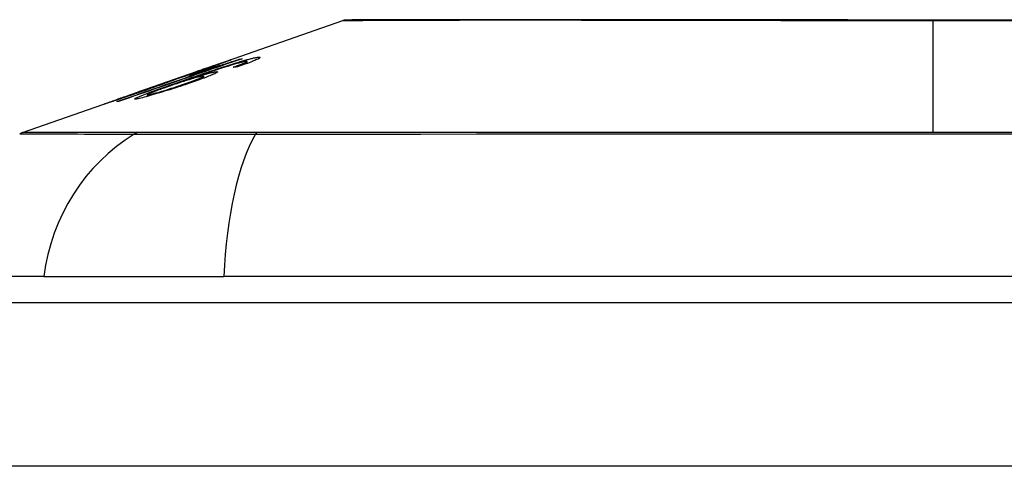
# Model space of a CAD drawing. Header units: inches. Extents: x 19 to 446, y 48 to 210.
# Tile 74 of 256: x 55.623 to 56.218, y 204.88 to 205.15. Entities that reach past the tile are written whole.
import ezdxf

# ---------------------------------------------------------------- set-up
doc = ezdxf.new("R2010")
doc.units = ezdxf.units.IN
doc.header["$MEASUREMENT"] = 0
doc.layers.add('Visible Edges(ANSI)', color=7, linetype='Continuous', lineweight=25)
doc.layers.add('Visible Tangent Edges(ANSI)', color=7, linetype='Continuous', lineweight=25)

msp = doc.modelspace()

# ---------------------------------------------------------------- linework, layer by layer
at = {"layer": 'Visible Edges(ANSI)'}
for p, q in [((55.74047, 205.12236), (55.81867, 205.14973)), ((55.74008, 205.12081), (55.74008, 205.12044)), ((55.74366, 205.12337), (55.74366, 205.12309)), ((55.75702, 205.12656), (55.75702, 205.12629)), ((55.75905, 205.12396), (55.75905, 205.12307)), ((55.76082, 205.12496), (55.76082, 205.12371)), ((55.69517, 205.10651), (55.73029, 205.1188)), ((55.71123, 205.11208), (55.71933, 205.11491)), ((55.71928, 205.11488), (55.71928, 205.11465)), ((55.72615, 205.11657), (55.73495, 205.11965)), ((55.72757, 205.11481), (55.72757, 205.11445)), ((55.7307, 205.11894), (55.7307, 205.11893)), ((55.73451, 205.11599), (55.73451, 205.11478)), ((55.73495, 205.11965), (55.73495, 205.11923)), ((55.71258, 205.11249), (55.71258, 205.11221)), ((55.62514, 205.082), (55.68697, 205.10364)), ((55.69474, 205.10636), (55.69474, 205.10635)), ((55.70055, 205.10477), (55.70055, 205.10385)), ((55.6823, 205.10192), (55.6823, 205.10169)), ((55.63801, 204.99509), (55.56524, 204.99509)), ((55.63801, 204.99509), (55.74679, 204.99509)), ((56.60417, 204.99509), (55.74679, 204.99509)), ((18.72148, 204.97934), (60.32648, 204.97934))]:
    msp.add_line(p, q, dxfattribs=at)
at = {"layer": 'Visible Edges(ANSI)', "flags": 128}
for points in [[(56.22799, 205.15002), (56.21067, 205.15001), (56.1933, 205.15001), (56.17593, 205.15001), (56.15854, 205.15001), (56.14114, 205.15001), (56.12378, 205.15002), (56.10651, 205.15003), (56.08942, 205.15004), (56.07255, 205.15005), (56.05598, 205.15007), (56.03975, 205.15008), (56.02383, 205.1501), (56.00823, 205.15011), (55.99299, 205.15013), (55.97817, 205.15015), (55.96384, 205.15016), (55.95004, 205.15018), (55.93681, 205.15019), (55.92421, 205.1502), (55.91224, 205.15019), (55.90088, 205.15018), (55.8902, 205.15016), (55.8802, 205.15015), (55.87089, 205.15013), (55.86228, 205.15011), (55.85441, 205.1501), (55.84732, 205.15008), (55.84103, 205.15007), (55.83556, 205.15005), (55.83092, 205.15004), (55.82712, 205.15003), (55.82414, 205.15002), (55.822, 205.15001), (55.82071, 205.15001), (55.82028, 205.15001)], [(55.75799, 205.12663), (55.75491, 205.12556), (55.75183, 205.1245), (55.74874, 205.12343), (55.74564, 205.12236), (55.74254, 205.12129), (55.73944, 205.12022), (55.73633, 205.11914), (55.73322, 205.11807), (55.73011, 205.11699), (55.727, 205.11591), (55.72388, 205.11483), (55.72077, 205.11376), (55.71766, 205.11268), (55.71455, 205.1116), (55.71144, 205.11053), (55.70833, 205.10945), (55.70523, 205.10838), (55.70214, 205.1073), (55.69904, 205.10623), (55.69596, 205.10516), (55.69288, 205.1041), (55.68981, 205.10303), (55.68675, 205.10197), (55.6837, 205.10091)], [(55.75426, 205.12412), (55.75506, 205.12437), (55.75585, 205.12461), (55.75662, 205.12484), (55.75738, 205.12506), (55.75813, 205.12528), (55.75886, 205.12549), (55.75957, 205.1257), (55.76026, 205.12589), (55.76092, 205.12607), (55.76156, 205.12624), (55.76217, 205.1264), (55.76276, 205.12655), (55.76332, 205.12669), (55.76386, 205.12683), (55.76437, 205.12694), (55.76485, 205.12705), (55.7653, 205.12715), (55.76573, 205.12723), (55.76612, 205.12731), (55.76649, 205.12737), (55.76683, 205.12743), (55.76714, 205.12747), (55.76743, 205.12751), (55.7677, 205.12753)], [(55.7677, 205.12753), (55.76804, 205.12755), (55.76832, 205.12755), (55.76854, 205.12753), (55.76868, 205.12748), (55.76875, 205.1274), (55.76873, 205.1273), (55.76863, 205.12717), (55.76844, 205.12702), (55.76816, 205.12683), (55.76779, 205.12663), (55.76735, 205.12639), (55.76681, 205.12614), (55.7662, 205.12586), (55.76552, 205.12556), (55.76476, 205.12524), (55.76394, 205.12491), (55.76305, 205.12456), (55.76211, 205.1242), (55.76112, 205.12382), (55.76008, 205.12344), (55.75901, 205.12305), (55.7579, 205.12266), (55.75677, 205.12226), (55.75561, 205.12185)], [(55.75702, 205.12656), (55.75706, 205.12656), (55.7571, 205.12657), (55.75714, 205.12657), (55.75718, 205.12657), (55.75722, 205.12658), (55.75726, 205.12658), (55.7573, 205.12658), (55.75734, 205.12659), (55.75738, 205.12659), (55.75742, 205.12659), (55.75746, 205.12659), (55.7575, 205.1266), (55.75754, 205.1266), (55.75758, 205.1266), (55.75762, 205.1266), (55.75766, 205.12661), (55.7577, 205.12661), (55.75774, 205.12661), (55.75778, 205.12662), (55.75782, 205.12662), (55.75787, 205.12662), (55.75791, 205.12662), (55.75795, 205.12662), (55.75799, 205.12663)], [(55.6822, 205.1007), (55.6846, 205.10153), (55.687, 205.10236), (55.6894, 205.1032), (55.6918, 205.10403), (55.69421, 205.10487), (55.69662, 205.10571), (55.69903, 205.10655), (55.70145, 205.10739), (55.70386, 205.10823), (55.70628, 205.10907), (55.7087, 205.10991), (55.71112, 205.11075), (55.71353, 205.11159), (55.71595, 205.11243), (55.71837, 205.11327), (55.72079, 205.11411), (55.72321, 205.11495), (55.72562, 205.11579), (55.72804, 205.11663), (55.73045, 205.11747), (55.73286, 205.11831), (55.73527, 205.11914), (55.73768, 205.11998), (55.74008, 205.12081)], [(55.72165, 205.11322), (55.72306, 205.11371), (55.72448, 205.1142), (55.72591, 205.1147), (55.72733, 205.11519), (55.72876, 205.11568), (55.73018, 205.11617), (55.73161, 205.11666), (55.73302, 205.11715), (55.73444, 205.11763), (55.73584, 205.11811), (55.73724, 205.11858), (55.73863, 205.11905), (55.74, 205.11951), (55.74137, 205.11997), (55.74271, 205.12042), (55.74405, 205.12086), (55.74536, 205.12129), (55.74666, 205.12171), (55.74795, 205.12213), (55.74924, 205.12255), (55.75052, 205.12296), (55.75178, 205.12336), (55.75303, 205.12375), (55.75426, 205.12412)], [(55.74008, 205.12081), (55.73955, 205.12065), (55.73903, 205.12049), (55.73852, 205.12033), (55.73801, 205.12017), (55.7375, 205.12002), (55.737, 205.11986), (55.73651, 205.11971), (55.73603, 205.11956), (55.73555, 205.11942), (55.73508, 205.11927), (55.73461, 205.11913), (55.73416, 205.11899), (55.73371, 205.11885), (55.73327, 205.11872), (55.73277, 205.11857), (55.73218, 205.11839), (55.73152, 205.11819), (55.7308, 205.11797), (55.73004, 205.11774), (55.72925, 205.1175), (55.72845, 205.11726), (55.72766, 205.11702), (55.72688, 205.11679), (55.72615, 205.11657)], [(55.7558, 205.12401), (55.75387, 205.12346), (55.7518, 205.12284), (55.74963, 205.12217), (55.74741, 205.12147), (55.74534, 205.12081), (55.74353, 205.12022), (55.74206, 205.11974), (55.74103, 205.11939), (55.7402, 205.11912), (55.73936, 205.11884), (55.73852, 205.11855), (55.73766, 205.11826), (55.73681, 205.11797), (55.73595, 205.11768), (55.73509, 205.11739), (55.73423, 205.1171), (55.73338, 205.11681), (55.73252, 205.11651), (55.73168, 205.11622), (55.73084, 205.11593), (55.73, 205.11565), (55.72918, 205.11536), (55.72837, 205.11508), (55.72757, 205.11481)], [(55.74364, 205.12337), (55.74353, 205.12334), (55.7433, 205.12328), (55.74297, 205.12317), (55.7425, 205.12302), (55.74192, 205.12282), (55.74127, 205.1226), (55.74062, 205.12238), (55.74001, 205.12217), (55.73947, 205.12199), (55.73891, 205.12179), (55.73833, 205.12159), (55.73772, 205.12138), (55.7371, 205.12116), (55.73645, 205.12094), (55.7358, 205.12071), (55.73512, 205.12048), (55.73444, 205.12024), (55.73374, 205.12), (55.73304, 205.11975), (55.73233, 205.1195), (55.73162, 205.11925), (55.7309, 205.119), (55.73019, 205.11875), (55.72948, 205.11851)], [(55.7307, 205.11894), (55.73243, 205.11955), (55.73413, 205.12014), (55.73581, 205.12073), (55.73746, 205.12131), (55.73907, 205.12187), (55.74063, 205.12242), (55.74206, 205.12292), (55.74331, 205.12336), (55.74439, 205.12373), (55.74531, 205.12405), (55.7461, 205.12433), (55.74681, 205.12457), (55.74747, 205.1248), (55.74808, 205.12501), (55.74863, 205.1252), (55.74913, 205.12537), (55.74958, 205.12552), (55.74997, 205.12565), (55.7503, 205.12575), (55.75057, 205.12584), (55.7508, 205.12591), (55.75097, 205.12596), (55.75109, 205.12599), (55.75117, 205.12601)], [(55.7325, 205.11931), (55.73327, 205.11958), (55.73404, 205.11985), (55.7348, 205.12011), (55.73554, 205.12038), (55.73628, 205.12064), (55.73699, 205.12089), (55.73768, 205.12113), (55.73835, 205.12137), (55.73899, 205.1216), (55.7396, 205.12182), (55.74019, 205.12204), (55.74074, 205.12224), (55.74125, 205.12243), (55.74172, 205.1226), (55.74213, 205.12275), (55.7425, 205.12289), (55.74281, 205.12301), (55.74308, 205.12312), (55.74329, 205.1232), (55.74346, 205.12327), (55.74357, 205.12332), (55.74364, 205.12335), (55.74366, 205.12337), (55.74364, 205.12337)], [(55.75117, 205.12601), (55.7512, 205.126), (55.75113, 205.12595), (55.75095, 205.12587), (55.75067, 205.12575), (55.75029, 205.12559), (55.7498, 205.12539), (55.7492, 205.12516), (55.74851, 205.1249), (55.74774, 205.1246), (55.74686, 205.12427), (55.74589, 205.12391), (55.74483, 205.12352), (55.74375, 205.12312), (55.74267, 205.12273), (55.74162, 205.12235), (55.74061, 205.12199), (55.73967, 205.12165), (55.73872, 205.12131), (55.73776, 205.12097), (55.73679, 205.12063), (55.73581, 205.12028), (55.73481, 205.11993), (55.7338, 205.11958), (55.73277, 205.11922)], [(55.73495, 205.11965), (55.73598, 205.11996), (55.73701, 205.12027), (55.73803, 205.12059), (55.73905, 205.1209), (55.74007, 205.12121), (55.74107, 205.12152), (55.74206, 205.12183), (55.74303, 205.12213), (55.74399, 205.12243), (55.74493, 205.12272), (55.74584, 205.123), (55.74673, 205.12328), (55.74759, 205.12355), (55.74843, 205.12381), (55.74923, 205.12407), (55.75004, 205.12432), (55.75087, 205.12458), (55.75171, 205.12485), (55.75257, 205.12513), (55.75344, 205.1254), (55.75432, 205.12569), (55.75521, 205.12597), (55.75611, 205.12627), (55.75702, 205.12656)], [(55.75237, 205.12144), (55.75268, 205.12155), (55.75299, 205.12166), (55.75331, 205.12177), (55.75362, 205.12189), (55.75393, 205.122), (55.75424, 205.12211), (55.75455, 205.12222), (55.75486, 205.12234), (55.75516, 205.12245), (55.75546, 205.12256), (55.75576, 205.12267), (55.75605, 205.12278), (55.75634, 205.12289), (55.75662, 205.12299), (55.75689, 205.1231), (55.75716, 205.1232), (55.75742, 205.1233), (55.75768, 205.1234), (55.75793, 205.1235), (55.75817, 205.12359), (55.75841, 205.12369), (55.75863, 205.12378), (55.75885, 205.12387), (55.75905, 205.12396)], [(55.75561, 205.12185), (55.75547, 205.12183), (55.75534, 205.12182), (55.7552, 205.1218), (55.75507, 205.12178), (55.75493, 205.12177), (55.7548, 205.12175), (55.75466, 205.12173), (55.75453, 205.12172), (55.75439, 205.1217), (55.75426, 205.12168), (55.75412, 205.12167), (55.75399, 205.12165), (55.75385, 205.12163), (55.75372, 205.12161), (55.75358, 205.1216), (55.75345, 205.12158), (55.75331, 205.12156), (55.75318, 205.12154), (55.75304, 205.12153), (55.75291, 205.12151), (55.75277, 205.12149), (55.75264, 205.12147), (55.7525, 205.12145), (55.75237, 205.12144)], [(55.76029, 205.12503), (55.76019, 205.12502), (55.76008, 205.12501), (55.75996, 205.125), (55.75984, 205.12498), (55.75971, 205.12496), (55.75957, 205.12493), (55.75943, 205.1249), (55.75927, 205.12487), (55.75911, 205.12484), (55.75894, 205.12481), (55.75876, 205.12477), (55.75857, 205.12472), (55.75838, 205.12468), (55.75818, 205.12463), (55.75797, 205.12458), (55.75775, 205.12453), (55.75753, 205.12447), (55.7573, 205.12441), (55.75707, 205.12435), (55.75683, 205.12429), (55.75658, 205.12422), (55.75632, 205.12415), (55.75606, 205.12408), (55.7558, 205.12401)], [(55.75905, 205.12396), (55.75926, 205.12405), (55.75946, 205.12414), (55.75964, 205.12423), (55.75982, 205.12431), (55.75998, 205.12439), (55.76013, 205.12447), (55.76027, 205.12454), (55.76039, 205.12461), (55.7605, 205.12467), (55.76059, 205.12473), (55.76067, 205.12478), (55.76073, 205.12483), (55.76077, 205.12487), (55.76081, 205.12491), (55.76082, 205.12495), (55.76082, 205.12498), (55.76081, 205.125), (55.76077, 205.12502), (55.76073, 205.12503), (55.76067, 205.12504), (55.76059, 205.12505), (55.7605, 205.12505), (55.7604, 205.12504), (55.76029, 205.12503)], [(55.73389, 205.11604), (55.73343, 205.11597), (55.73285, 205.11586), (55.73215, 205.1157), (55.73133, 205.1155), (55.73039, 205.11525), (55.72937, 205.11497), (55.72837, 205.11468), (55.72743, 205.1144), (55.72659, 205.11415), (55.72582, 205.11392), (55.72503, 205.11367), (55.72423, 205.11342), (55.72341, 205.11317), (55.72258, 205.1129), (55.72174, 205.11263), (55.72089, 205.11235), (55.72004, 205.11208), (55.7192, 205.11179), (55.71835, 205.11151), (55.7175, 205.11123), (55.71666, 205.11094), (55.71583, 205.11066), (55.715, 205.11037), (55.71418, 205.11009)], [(55.73277, 205.11922), (55.73208, 205.11898), (55.7314, 205.11874), (55.73071, 205.1185), (55.73002, 205.11827), (55.72934, 205.11803), (55.72866, 205.1178), (55.72799, 205.11757), (55.72732, 205.11734), (55.72667, 205.11712), (55.72602, 205.1169), (55.72536, 205.11667), (55.72468, 205.11645), (55.72398, 205.11621), (55.72327, 205.11597), (55.72255, 205.11573), (55.72183, 205.11549), (55.72111, 205.11525), (55.72043, 205.11502), (55.71978, 205.11481), (55.71917, 205.11461), (55.7186, 205.11443), (55.71807, 205.11425), (55.71757, 205.11409), (55.7171, 205.11394)], [(55.71933, 205.11491), (55.71933, 205.1149), (55.71932, 205.1149), (55.71932, 205.1149), (55.71932, 205.1149), (55.71931, 205.1149), (55.71931, 205.11489), (55.7193, 205.11489), (55.7193, 205.11489), (55.7193, 205.11489), (55.71929, 205.11489), (55.71929, 205.11489), (55.71929, 205.11488), (55.71929, 205.11488), (55.71929, 205.11488), (55.71928, 205.11488), (55.71928, 205.11488), (55.71928, 205.11488), (55.71928, 205.11488), (55.71928, 205.11488), (55.71928, 205.11488), (55.71928, 205.11488), (55.71928, 205.11488), (55.71928, 205.11488), (55.71929, 205.11488)], [(55.71929, 205.11488), (55.71979, 205.11502), (55.72095, 205.11539), (55.72267, 205.11595), (55.72407, 205.11641), (55.7246, 205.11659), (55.72495, 205.11671), (55.72531, 205.11683), (55.72568, 205.11696), (55.72606, 205.11709), (55.72645, 205.11722), (55.72685, 205.11735), (55.72726, 205.11749), (55.72768, 205.11764), (55.72811, 205.11778), (55.72853, 205.11793), (55.72897, 205.11808), (55.7294, 205.11823), (55.72984, 205.11838), (55.73028, 205.11854), (55.73073, 205.11869), (55.73117, 205.11884), (55.73162, 205.119), (55.73206, 205.11915), (55.7325, 205.11931)], [(55.72181, 205.11099), (55.72305, 205.11141), (55.72427, 205.11183), (55.72546, 205.11225), (55.72662, 205.11266), (55.72773, 205.11306), (55.7288, 205.11345), (55.7298, 205.11382), (55.73073, 205.11418), (55.73156, 205.11451), (55.73223, 205.11479), (55.73278, 205.11502), (55.7332, 205.11521), (55.73355, 205.11537), (55.73384, 205.11551), (55.73408, 205.11564), (55.73427, 205.11575), (55.73441, 205.11585), (55.73449, 205.11593), (55.73451, 205.11599), (55.73449, 205.11603), (55.73441, 205.11606), (55.73428, 205.11607), (55.73411, 205.11606), (55.73389, 205.11604)], [(55.74222, 205.11877), (55.74272, 205.11881), (55.74302, 205.11877), (55.7431, 205.11866), (55.74296, 205.11847), (55.7426, 205.11822), (55.74203, 205.11791), (55.74135, 205.11757), (55.74061, 205.11723), (55.73988, 205.11691), (55.73919, 205.11661), (55.73845, 205.11631), (55.73766, 205.11599), (55.73681, 205.11566), (55.73591, 205.11531), (55.73496, 205.11495), (55.73397, 205.11458), (55.73294, 205.11421), (55.73188, 205.11382), (55.73078, 205.11343), (55.72966, 205.11304), (55.72852, 205.11264), (55.72736, 205.11224), (55.72617, 205.11184), (55.72498, 205.11143)], [(55.72757, 205.11481), (55.72822, 205.11501), (55.72887, 205.11521), (55.7295, 205.11541), (55.73013, 205.11561), (55.73076, 205.1158), (55.73137, 205.11599), (55.73198, 205.11617), (55.73258, 205.11635), (55.73317, 205.11653), (55.73378, 205.11671), (55.73442, 205.11689), (55.73509, 205.11708), (55.73578, 205.11728), (55.73648, 205.11747), (55.73719, 205.11766), (55.73791, 205.11785), (55.73863, 205.11804), (55.73929, 205.1182), (55.73991, 205.11835), (55.74048, 205.11847), (55.741, 205.11858), (55.74146, 205.11866), (55.74187, 205.11873), (55.74222, 205.11877)], [(55.72948, 205.11851), (55.72953, 205.11852), (55.72958, 205.11854), (55.72963, 205.11856), (55.72968, 205.11858), (55.72973, 205.1186), (55.72978, 205.11862), (55.72983, 205.11864), (55.72989, 205.11866), (55.72994, 205.11867), (55.72999, 205.11869), (55.73004, 205.11871), (55.73009, 205.11873), (55.73014, 205.11875), (55.73019, 205.11877), (55.73024, 205.11878), (55.73029, 205.1188), (55.73035, 205.11882), (55.7304, 205.11884), (55.73045, 205.11885), (55.7305, 205.11887), (55.73055, 205.11889), (55.7306, 205.11891), (55.73065, 205.11892), (55.7307, 205.11894)], [(55.69388, 205.10226), (55.69281, 205.10223), (55.69348, 205.10277), (55.69585, 205.10384), (55.69831, 205.10482), (55.69934, 205.10522), (55.7003, 205.10558), (55.7013, 205.10596), (55.70233, 205.10634), (55.70341, 205.10674), (55.70451, 205.10714), (55.70562, 205.10755), (55.70676, 205.10796), (55.70792, 205.10837), (55.70911, 205.1088), (55.71032, 205.10923), (55.71155, 205.10967), (55.71279, 205.11011), (55.71405, 205.11056), (55.71531, 205.111), (55.71658, 205.11145), (55.71786, 205.11189), (55.71913, 205.11234), (55.72039, 205.11278), (55.72165, 205.11322)], [(55.72498, 205.11143), (55.72347, 205.11093), (55.72194, 205.11042), (55.72041, 205.10991), (55.71887, 205.10941), (55.71731, 205.10891), (55.71575, 205.10841), (55.71417, 205.10791), (55.71258, 205.10741), (55.711, 205.10692), (55.70944, 205.10644), (55.70791, 205.10598), (55.70643, 205.10554), (55.705, 205.10512), (55.70363, 205.10471), (55.7023, 205.10434), (55.70103, 205.10398), (55.69983, 205.10365), (55.69869, 205.10335), (55.69763, 205.10308), (55.69666, 205.10284), (55.6958, 205.10263), (55.69505, 205.10247), (55.69441, 205.10235), (55.69388, 205.10226)], [(55.69868, 205.10745), (55.69952, 205.10774), (55.70035, 205.10803), (55.70118, 205.10832), (55.70199, 205.10861), (55.70279, 205.10889), (55.70359, 205.10917), (55.70437, 205.10945), (55.70513, 205.10972), (55.70586, 205.10998), (55.70656, 205.11023), (55.70724, 205.11047), (55.70788, 205.11071), (55.7085, 205.11093), (55.70911, 205.11115), (55.70973, 205.11138), (55.71033, 205.1116), (55.71091, 205.11182), (55.71141, 205.11201), (55.71183, 205.11217), (55.71215, 205.11229), (55.71238, 205.11239), (55.71252, 205.11245), (55.71258, 205.11248), (55.71256, 205.11249)], [(55.7171, 205.11394), (55.71695, 205.11388), (55.71676, 205.1138), (55.71655, 205.11372), (55.71631, 205.11362), (55.71604, 205.11351), (55.71574, 205.1134), (55.71541, 205.11327), (55.71504, 205.11313), (55.71465, 205.11298), (55.71422, 205.11282), (55.71376, 205.11265), (55.71328, 205.11247), (55.71276, 205.11228), (55.71219, 205.11207), (55.71147, 205.1118), (55.71058, 205.11148), (55.70952, 205.1111), (55.70827, 205.11065), (55.70687, 205.11015), (55.70541, 205.10963), (55.70392, 205.10911), (55.7024, 205.10857), (55.70086, 205.10803), (55.69931, 205.10749)], [(55.71418, 205.11009), (55.71331, 205.10979), (55.71247, 205.10949), (55.71164, 205.1092), (55.71082, 205.10891), (55.71003, 205.10863), (55.70925, 205.10834), (55.70848, 205.10807), (55.70773, 205.10779), (55.707, 205.10752), (55.70629, 205.10726), (55.70558, 205.10699), (55.7049, 205.10673), (55.70425, 205.10648), (55.70363, 205.10624), (55.70305, 205.10601), (55.70252, 205.10579), (55.70205, 205.10559), (55.70164, 205.10541), (55.7013, 205.10525), (55.70095, 205.10507), (55.70066, 205.10489), (55.70055, 205.10476), (55.70068, 205.10471), (55.70107, 205.10474)], [(55.70107, 205.10474), (55.70131, 205.10478), (55.70158, 205.10483), (55.7019, 205.1049), (55.70225, 205.10498), (55.70265, 205.10507), (55.70309, 205.10518), (55.70357, 205.10531), (55.70409, 205.10544), (55.70463, 205.10559), (55.70521, 205.10575), (55.70581, 205.10592), (55.70644, 205.1061), (55.70708, 205.10629), (55.70774, 205.10648), (55.70843, 205.10669), (55.7093, 205.10695), (55.71042, 205.10729), (55.71178, 205.10771), (55.71339, 205.10821), (55.71509, 205.10876), (55.71679, 205.10931), (55.71848, 205.10987), (55.72016, 205.11043), (55.72181, 205.11099)], [(55.71256, 205.11249), (55.71255, 205.11249), (55.71253, 205.11248), (55.7125, 205.11248), (55.71247, 205.11247), (55.71244, 205.11246), (55.7124, 205.11245), (55.71236, 205.11244), (55.71232, 205.11242), (55.71227, 205.11241), (55.71221, 205.11239), (55.71216, 205.11237), (55.7121, 205.11236), (55.71204, 205.11234), (55.71197, 205.11232), (55.71191, 205.1123), (55.71184, 205.11227), (55.71177, 205.11225), (55.7117, 205.11223), (55.71162, 205.1122), (55.71155, 205.11218), (55.71147, 205.11216), (55.71139, 205.11213), (55.71131, 205.1121), (55.71123, 205.11208)], [(55.67472, 205.09926), (55.6747, 205.09927), (55.67483, 205.09933), (55.67513, 205.09945), (55.67562, 205.09963), (55.6763, 205.09988), (55.67713, 205.10018), (55.67803, 205.10049), (55.67892, 205.10081), (55.67975, 205.10111), (55.68053, 205.10138), (55.68135, 205.10167), (55.6822, 205.10197), (55.68309, 205.10228), (55.68402, 205.10261), (55.68499, 205.10295), (55.686, 205.1033), (55.68703, 205.10366), (55.68808, 205.10403), (55.68915, 205.1044), (55.69024, 205.10478), (55.69135, 205.10517), (55.69247, 205.10556), (55.6936, 205.10596), (55.69474, 205.10636)], [(55.69931, 205.10749), (55.69722, 205.10677), (55.69514, 205.10605), (55.69307, 205.10534), (55.69105, 205.10465), (55.6891, 205.10398), (55.68722, 205.10334), (55.68545, 205.10275), (55.6839, 205.10223), (55.68256, 205.10178), (55.68144, 205.10141), (55.68054, 205.10111), (55.67973, 205.10084), (55.67897, 205.10059), (55.67828, 205.10036), (55.67764, 205.10016), (55.67707, 205.09997), (55.67655, 205.09981), (55.67611, 205.09967), (55.67573, 205.09955), (55.67541, 205.09945), (55.67515, 205.09937), (55.67495, 205.09932), (55.67481, 205.09928), (55.67472, 205.09926)], [(55.69637, 205.10692), (55.69515, 205.10649), (55.69394, 205.10606), (55.69273, 205.10564), (55.69155, 205.10523), (55.6904, 205.10482), (55.68928, 205.10443), (55.68819, 205.10404), (55.68716, 205.10368), (55.68621, 205.10335), (55.68544, 205.10307), (55.68483, 205.10285), (55.68435, 205.10268), (55.68398, 205.10255), (55.68365, 205.10243), (55.68336, 205.10233), (55.68311, 205.10223), (55.68289, 205.10215), (55.6827, 205.10208), (55.68256, 205.10203), (55.68244, 205.10198), (55.68236, 205.10195), (55.68232, 205.10193), (55.6823, 205.10192), (55.68232, 205.10192)], [(55.68232, 205.10192), (55.68242, 205.10194), (55.6826, 205.10199), (55.68287, 205.10207), (55.68322, 205.10219), (55.68367, 205.10233), (55.6842, 205.1025), (55.68482, 205.10271), (55.68551, 205.10294), (55.68622, 205.10318), (55.68695, 205.10342), (55.68766, 205.10366), (55.68839, 205.10391), (55.68914, 205.10416), (55.68992, 205.10442), (55.69072, 205.1047), (55.69155, 205.10498), (55.69241, 205.10528), (55.69328, 205.10558), (55.69417, 205.10588), (55.69506, 205.10619), (55.69596, 205.1065), (55.69686, 205.10681), (55.69777, 205.10713), (55.69868, 205.10745)], [(55.69474, 205.10636), (55.69481, 205.10638), (55.69488, 205.10641), (55.69495, 205.10643), (55.69501, 205.10645), (55.69508, 205.10648), (55.69515, 205.1065), (55.69522, 205.10652), (55.69529, 205.10655), (55.69535, 205.10657), (55.69542, 205.1066), (55.69549, 205.10662), (55.69556, 205.10664), (55.69563, 205.10667), (55.69569, 205.10669), (55.69576, 205.10671), (55.69583, 205.10674), (55.6959, 205.10676), (55.69596, 205.10678), (55.69603, 205.1068), (55.6961, 205.10683), (55.69617, 205.10685), (55.69624, 205.10687), (55.6963, 205.1069), (55.69637, 205.10692)], [(55.6837, 205.10091), (55.68363, 205.1009), (55.68357, 205.1009), (55.68351, 205.10089), (55.68345, 205.10088), (55.68339, 205.10087), (55.68332, 205.10086), (55.68326, 205.10085), (55.6832, 205.10084), (55.68314, 205.10084), (55.68307, 205.10083), (55.68301, 205.10082), (55.68295, 205.10081), (55.68289, 205.1008), (55.68283, 205.10079), (55.68276, 205.10078), (55.6827, 205.10077), (55.68264, 205.10076), (55.68258, 205.10075), (55.68251, 205.10074), (55.68245, 205.10073), (55.68239, 205.10072), (55.68233, 205.10072), (55.68227, 205.10071), (55.6822, 205.1007)]]:
    msp.add_lwpolyline(points, dxfattribs=at)
at = {"layer": 'Visible Edges(ANSI)'}
for centre, radius, start, end in [((55.8203, 205.14509), 0.00492, 90.17314, 109.29005), ((55.62839, 205.07271), 0.00984, 109.29005, 119.81689)]:
    msp.add_arc(centre, radius, start, end, dxfattribs=at)
at = {"layer": 'Visible Tangent Edges(ANSI)'}
for p, q in [((56.17548, 205.15001), (56.17548, 205.14973)), ((56.17548, 205.082), (56.17548, 205.14973)), ((55.7677, 205.12753), (55.7677, 205.12657)), ((55.75117, 205.12601), (55.75117, 205.12598)), ((55.75426, 205.12412), (55.75426, 205.12357)), ((55.71929, 205.11488), (55.71929, 205.11465)), ((55.7325, 205.11931), (55.7325, 205.11913)), ((55.74222, 205.11877), (55.74222, 205.118)), ((55.72165, 205.11322), (55.72165, 205.1126)), ((55.72181, 205.11099), (55.72181, 205.11037)), ((55.69868, 205.10745), (55.69868, 205.10728)), ((55.70107, 205.10474), (55.70107, 205.10399)), ((55.68232, 205.10192), (55.68232, 205.1017)), ((55.69492, 205.08203), (55.69476, 205.08203)), ((55.76715, 205.08203), (55.76667, 205.08203)), ((60.32648, 204.88034), (18.72148, 204.88034))]:
    msp.add_line(p, q, dxfattribs=at)
at = {"layer": 'Visible Tangent Edges(ANSI)', "flags": 128}
for points in [[(55.8187, 205.14973), (55.81885, 205.14974), (55.8193, 205.14974), (55.82005, 205.14974), (55.8211, 205.14975), (55.82246, 205.14975), (55.82412, 205.14976), (55.82608, 205.14977), (55.82833, 205.14978), (55.83087, 205.1498), (55.83371, 205.14981), (55.83683, 205.14982), (55.84024, 205.14984), (55.84393, 205.14985), (55.8479, 205.14987), (55.85215, 205.14989), (55.85667, 205.1499), (55.86147, 205.14992), (55.86653, 205.14994), (55.87184, 205.14996), (55.8774, 205.14997), (55.8832, 205.14999), (55.88924, 205.15001), (55.89552, 205.15002), (55.90202, 205.15004)], [(55.90202, 205.15004), (55.90372, 205.15004), (55.90543, 205.15005), (55.90715, 205.15005), (55.90889, 205.15005), (55.91064, 205.15005), (55.91241, 205.15006), (55.91419, 205.15006), (55.91599, 205.15006), (55.91779, 205.15006), (55.91962, 205.15006), (55.92146, 205.15006), (55.92331, 205.15006), (55.92517, 205.15006), (55.92705, 205.15006), (55.92895, 205.15006), (55.93085, 205.15006), (55.93278, 205.15006), (55.93471, 205.15006), (55.93666, 205.15005), (55.93862, 205.15005), (55.9406, 205.15005), (55.94259, 205.15005), (55.94459, 205.15004), (55.94661, 205.15004)], [(55.94661, 205.15004), (55.95464, 205.15002), (55.96286, 205.15001), (55.97128, 205.14999), (55.97987, 205.14997), (55.98863, 205.14996), (55.99754, 205.14994), (56.00659, 205.14992), (56.01577, 205.1499), (56.02508, 205.14989), (56.03451, 205.14987), (56.04405, 205.14985), (56.0537, 205.14984), (56.06347, 205.14982), (56.07333, 205.14981), (56.08329, 205.1498), (56.09333, 205.14978), (56.10346, 205.14977), (56.11367, 205.14976), (56.12392, 205.14975), (56.13421, 205.14975), (56.14453, 205.14974), (56.15485, 205.14974), (56.16517, 205.14973), (56.17548, 205.14973)], [(56.17548, 205.14973), (56.18582, 205.14973), (56.19616, 205.14974), (56.2065, 205.14974), (56.21682, 205.14975), (56.22712, 205.14975)], [(55.62349, 205.08125), (55.62362, 205.08125), (55.62398, 205.08124), (55.62458, 205.08124), (55.62543, 205.08124), (55.62652, 205.08123), (55.62786, 205.08123), (55.62943, 205.08122), (55.63125, 205.08122), (55.6333, 205.08121), (55.6356, 205.0812), (55.63813, 205.08119), (55.64091, 205.08119), (55.64392, 205.08118), (55.64718, 205.08117), (55.65067, 205.08115), (55.65439, 205.08114), (55.65836, 205.08113), (55.66256, 205.08112), (55.66699, 205.08111), (55.67166, 205.0811), (55.67656, 205.08108), (55.6817, 205.08107), (55.68707, 205.08106), (55.69266, 205.08104)], [(55.69476, 205.08203), (55.68913, 205.08203), (55.68375, 205.08203), (55.67859, 205.08203), (55.67366, 205.08203), (55.66897, 205.08203), (55.66451, 205.08203), (55.66028, 205.08202), (55.65629, 205.08202), (55.65254, 205.08202), (55.64902, 205.08202), (55.64574, 205.08202), (55.64271, 205.08201), (55.63991, 205.08201), (55.63735, 205.08201), (55.63504, 205.08201), (55.63296, 205.082), (55.63113, 205.082), (55.62954, 205.082), (55.6282, 205.082), (55.6271, 205.082), (55.62624, 205.082), (55.62563, 205.082), (55.62526, 205.082), (55.62514, 205.082)], [(55.69266, 205.08104), (55.6942, 205.08103), (55.69589, 205.08102), (55.69774, 205.08101), (55.69974, 205.081), (55.70189, 205.081), (55.70418, 205.08099), (55.70662, 205.08099), (55.7092, 205.08098), (55.71192, 205.08098), (55.71476, 205.08098), (55.71774, 205.08098), (55.72083, 205.08098), (55.72405, 205.08098), (55.72738, 205.08098), (55.73083, 205.08098), (55.73437, 205.08098), (55.73802, 205.08099), (55.74177, 205.08099), (55.7456, 205.081), (55.74951, 205.081), (55.7535, 205.08101), (55.75757, 205.08102), (55.7617, 205.08103), (55.7659, 205.08104)], [(55.76667, 205.08203), (55.76258, 205.08203), (55.75855, 205.08203), (55.75458, 205.08203), (55.75069, 205.08203), (55.74687, 205.08203), (55.74313, 205.08203), (55.73948, 205.08203), (55.73592, 205.08203), (55.73246, 205.08203), (55.7291, 205.08203), (55.72584, 205.08203), (55.7227, 205.08203), (55.71967, 205.08203), (55.71676, 205.08203), (55.71397, 205.08203), (55.71131, 205.08203), (55.70877, 205.08203), (55.70637, 205.08203), (55.7041, 205.08203), (55.70198, 205.08203), (55.7, 205.08203), (55.69816, 205.08203), (55.69647, 205.08203), (55.69492, 205.08203)], [(55.7659, 205.08104), (55.79881, 205.08107), (55.83207, 205.0811), (55.86566, 205.08112), (55.89953, 205.08114), (55.93364, 205.08117), (55.96796, 205.08119), (56.00244, 205.0812), (56.03704, 205.08122), (56.07172, 205.08123), (56.10644, 205.08124), (56.14114, 205.08124), (56.17582, 205.08125), (56.21051, 205.08124), (56.24521, 205.08124)], [(56.17548, 205.082), (56.15819, 205.082), (56.1409, 205.082), (56.12361, 205.082), (56.10631, 205.082), (56.08901, 205.082), (56.07171, 205.082), (56.05443, 205.082), (56.03715, 205.082), (56.0199, 205.08201), (56.00268, 205.08201), (55.98549, 205.08201), (55.96833, 205.08201), (55.95122, 205.08202), (55.93415, 205.08202), (55.91713, 205.08202), (55.90018, 205.08202), (55.88328, 205.08202), (55.86645, 205.08203), (55.84969, 205.08203), (55.83301, 205.08203), (55.81641, 205.08203), (55.79991, 205.08203), (55.78357, 205.08203), (55.76715, 205.08203)], [(56.22742, 205.082), (56.2101, 205.082), (56.19279, 205.082), (56.17548, 205.082)]]:
    msp.add_lwpolyline(points, dxfattribs=at)
at = {"layer": 'Visible Tangent Edges(ANSI)'}
for centre, major_axis, ratio, start_param, end_param in [((55.74843, 204.97877), (0, 0.11811), 0.943995, 0.523835, 1.432195), ((55.69731, 205.07252), (0.00008, 0.00984), 0.945463, 0.267645, 0.531352), ((55.78539, 204.97877), (0, 0.11811), 0.32996, 0.523835, 1.432195), ((55.76752, 205.07252), (-0.00003, 0.00984), 0.32572, 0.259229, 0.522936)]:
    msp.add_ellipse(centre, major_axis=major_axis, ratio=ratio, start_param=start_param, end_param=end_param, dxfattribs=at)

doc.saveas('drawing.dxf')
